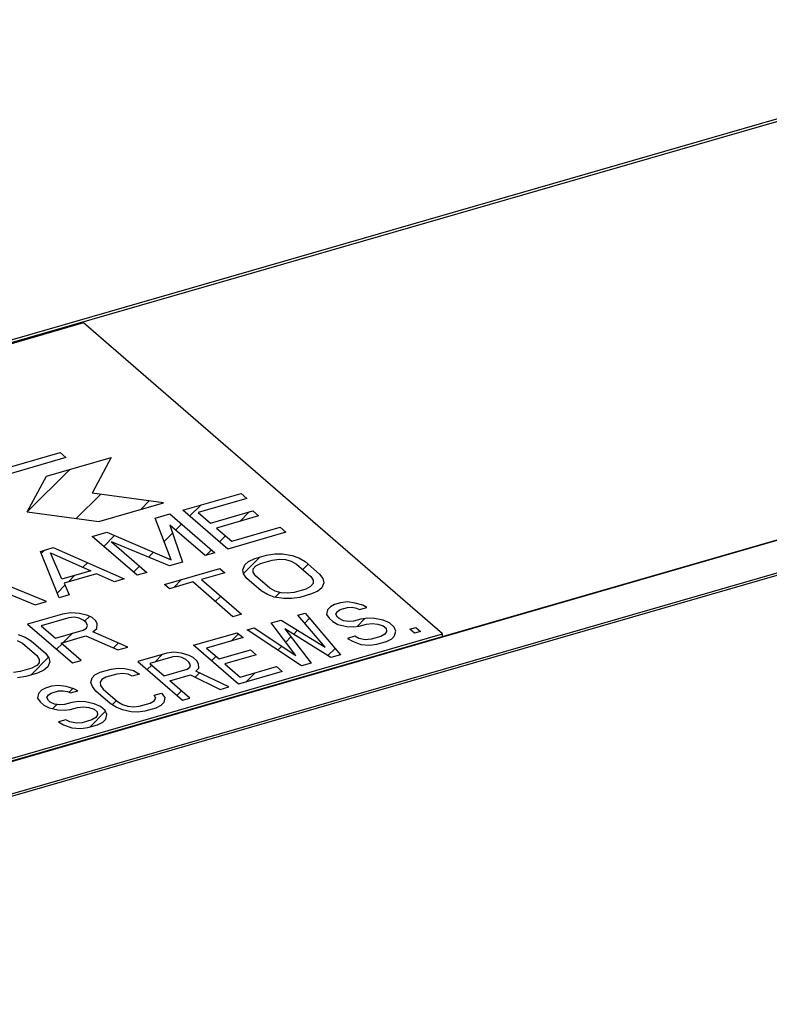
# Model space of a CAD drawing. Header units: millimetres. Extents: x 0 to 2754, y -804 to 1485.
# Tile 4 of 27: x 234 to 285, y 271 to 337. Entities that reach past the tile are written whole.
import ezdxf

# ---------------------------------------------------------------- set-up
doc = ezdxf.new("R2010")
doc.units = ezdxf.units.MM
doc.header["$LTSCALE"] = 115.5
doc.layers.get('0').update_dxf_attribs({"linetype": 'CONTINUOUS'})

msp = doc.modelspace()

# ---------------------------------------------------------------- linework, layer by layer
at = {"color": 6, "linetype": 'Continuous'}
for p, q in [((200.302, 305.592), (307.94, 336.664)), ((332.33, 315.542), (185.721, 273.22)), ((332.42, 313.195), (185.721, 270.847))]:
    msp.add_line(p, q, dxfattribs=at)
at = {"color": 7, "linetype": 'Continuous'}
for p, q in [((200.362, 305.436), (308.104, 336.539)), ((238.651, 316.394), (161.661, 294.169)), ((262.651, 295.609), (238.651, 316.394)), ((332.374, 315.52), (185.661, 273.168)), ((237.469, 307.392), (233.571, 306.267)), ((233.838, 306.786), (237.086, 307.724)), ((236.162, 306.149), (240.492, 307.399)), ((237.086, 307.724), (237.469, 307.392)), ((240.492, 307.399), (239.211, 305.009)), ((234.881, 303.759), (236.162, 306.149)), ((243.992, 304.368), (239.211, 305.009)), ((245.283, 303.875), (249.18, 305)), ((249.18, 305), (249.563, 304.668)), ((239.662, 303.118), (243.992, 304.368)), ((249.563, 304.668), (246.316, 303.731)), ((234.881, 303.759), (239.662, 303.118)), ((243.443, 303.343), (244.417, 303.625)), ((244.417, 303.625), (247.417, 301.027)), ((248.283, 301.277), (245.283, 303.875)), ((246.316, 303.731), (247.145, 303.012)), ((247.145, 303.012), (249.96, 303.824)), ((250.343, 303.493), (247.528, 302.68)), ((249.96, 303.824), (250.343, 303.493)), ((244.5, 300.553), (243.443, 303.343)), ((244.406, 302.884), (245.252, 300.402)), ((246.768, 300.839), (244.406, 302.884)), ((239.221, 302.125), (240.195, 302.406)), ((242.221, 299.527), (239.221, 302.125)), ((240.195, 302.406), (244.5, 300.553)), ((247.528, 302.68), (248.55, 301.796)), ((252.18, 302.402), (248.283, 301.277)), ((248.55, 301.796), (251.797, 302.733)), ((251.797, 302.733), (252.18, 302.402)), ((240.509, 301.759), (242.871, 299.714)), ((244.386, 300.152), (240.509, 301.759)), ((235.757, 301.125), (236.623, 301.375)), ((237.025, 298.027), (235.757, 301.125)), ((237.194, 299.255), (236.445, 301.029)), ((236.445, 301.029), (239.143, 299.817)), ((236.623, 301.375), (241.355, 299.277)), ((247.417, 301.027), (246.768, 300.839)), ((250.106, 300.648), (250.885, 300.873)), ((250.885, 300.873), (251.436, 300.958)), ((251.436, 300.958), (251.954, 300.96)), ((251.954, 300.96), (252.599, 300.852)), ((252.599, 300.852), (253.049, 300.687)), ((245.252, 300.402), (244.386, 300.152)), ((249.286, 299.896), (249.421, 300.229)), ((249.421, 300.229), (249.683, 300.452)), ((249.683, 300.452), (250.106, 300.648)), ((249.998, 299.954), (250.163, 300.149)), ((250.163, 300.149), (250.489, 300.316)), ((250.489, 300.316), (251.268, 300.541)), ((251.268, 300.541), (251.722, 300.599)), ((251.722, 300.599), (252.142, 300.572)), ((252.142, 300.572), (252.528, 300.463)), ((252.528, 300.463), (252.881, 300.27)), ((252.881, 300.27), (253.838, 299.441)), ((253.049, 300.687), (253.465, 300.439)), ((253.465, 300.439), (254.423, 299.609)), ((239.143, 299.817), (237.194, 299.255)), ((239.506, 299.627), (237.341, 299.002)), ((240.705, 299.089), (239.506, 299.627)), ((242.871, 299.714), (242.221, 299.527)), ((244.065, 298.904), (247.768, 299.973)), ((248.087, 299.697), (246.528, 299.247)), ((247.768, 299.973), (248.087, 299.697)), ((249.347, 299.618), (249.286, 299.896)), ((249.568, 299.314), (249.347, 299.618)), ((249.995, 299.732), (249.998, 299.954)), ((250.153, 299.482), (249.995, 299.732)), ((251.11, 298.653), (250.153, 299.482)), ((254.423, 299.609), (254.645, 299.305)), ((237.341, 299.002), (237.674, 298.214)), ((241.355, 299.277), (240.705, 299.089)), ((244.385, 298.628), (244.065, 298.904)), ((245.943, 299.078), (244.385, 298.628)), ((248.624, 296.756), (245.943, 299.078)), ((246.528, 299.247), (249.209, 296.925)), ((250.526, 298.484), (249.568, 299.314)), ((253.993, 298.969), (253.828, 298.774)), ((253.838, 299.441), (253.996, 299.191)), ((253.996, 299.191), (253.993, 298.969)), ((254.705, 299.028), (254.571, 298.694)), ((254.645, 299.305), (254.705, 299.028)), ((233.195, 298.469), (235.401, 297.558)), ((236.159, 297.777), (233.716, 298.767)), ((237.674, 298.214), (237.025, 298.027)), ((250.942, 298.236), (250.526, 298.484)), ((251.393, 298.071), (250.942, 298.236)), ((251.463, 298.46), (251.11, 298.653)), ((251.849, 298.351), (251.463, 298.46)), ((252.269, 298.324), (251.849, 298.351)), ((252.723, 298.382), (252.269, 298.324)), ((253.502, 298.607), (252.723, 298.382)), ((253.885, 298.275), (253.106, 298.05)), ((253.828, 298.774), (253.502, 298.607)), ((254.309, 298.471), (253.885, 298.275)), ((254.571, 298.694), (254.309, 298.471)), ((235.401, 297.558), (236.159, 297.777)), ((252.038, 297.963), (251.393, 298.071)), ((252.555, 297.965), (252.038, 297.963)), ((253.106, 298.05), (252.555, 297.965)), ((255.421, 297.564), (255.16, 297.415)), ((255.827, 297.681), (255.421, 297.564)), ((256.297, 297.743), (255.827, 297.681)), ((256.813, 297.671), (256.297, 297.743)), ((257.312, 297.52), (256.813, 297.671)), ((257.585, 297.377), (257.312, 297.52)), ((237.245, 296.936), (234.907, 296.261)), ((237.796, 297.021), (237.245, 296.936)), ((238.378, 296.968), (237.796, 297.021)), ((238.925, 296.831), (238.378, 296.968)), ((249.209, 296.925), (248.624, 296.756)), ((252.985, 296.861), (253.473, 297.001)), ((254.796, 294.73), (252.985, 296.861)), ((253.473, 297.001), (255.823, 294.216)), ((254.963, 297.21), (254.894, 296.895)), ((254.894, 296.895), (255.068, 296.651)), ((255.16, 297.415), (254.963, 297.21)), ((255.509, 296.926), (255.624, 297.106)), ((255.619, 296.736), (255.509, 296.926)), ((255.624, 297.106), (255.804, 297.232)), ((255.804, 297.232), (256.291, 297.373)), ((256.291, 297.373), (256.599, 297.388)), ((256.599, 297.388), (256.889, 297.324)), ((256.889, 297.324), (257.098, 297.237)), ((257.098, 297.237), (257.585, 297.377)), ((234.907, 296.261), (237.907, 293.663)), ((237.662, 296.687), (235.811, 296.153)), ((238.018, 296.716), (237.662, 296.687)), ((238.341, 296.662), (238.018, 296.716)), ((238.63, 296.524), (238.341, 296.662)), ((238.821, 296.359), (238.63, 296.524)), ((238.915, 296.165), (238.821, 296.359)), ((239.214, 296.693), (238.925, 296.831)), ((239.469, 296.472), (239.214, 296.693)), ((239.563, 296.278), (239.469, 296.472)), ((239.527, 295.973), (239.563, 296.278)), ((251.199, 296.345), (251.849, 296.532)), ((252.848, 294.167), (251.199, 296.345)), ((251.849, 296.532), (254.796, 294.73)), ((255.068, 296.651), (255.323, 296.43)), ((255.323, 296.43), (255.66, 296.232)), ((255.746, 296.626), (255.619, 296.736)), ((255.66, 296.232), (256.24, 296.105)), ((256.019, 296.483), (255.746, 296.626)), ((256.39, 296.443), (256.019, 296.483)), ((256.698, 296.458), (256.39, 296.443)), ((257.185, 296.599), (256.698, 296.458)), ((257.081, 296.126), (257.568, 296.267)), ((257.655, 296.661), (257.185, 296.599)), ((257.568, 296.267), (257.956, 296.306)), ((258.107, 296.644), (257.655, 296.661)), ((257.956, 296.306), (258.328, 296.265)), ((258.687, 296.516), (258.107, 296.644)), ((258.328, 296.265), (258.682, 296.146)), ((259.105, 296.342), (258.687, 296.516)), ((259.424, 296.066), (259.105, 296.342)), ((185.661, 273.384), (262.651, 295.609)), ((234.282, 295.564), (234.732, 295.399)), ((235.811, 296.153), (236.768, 295.324)), ((236.768, 295.324), (238.619, 295.858)), ((238.619, 295.858), (238.848, 295.998)), ((238.848, 295.998), (238.915, 296.165)), ((239.264, 295.75), (239.527, 295.973)), ((241.609, 294.731), (239.264, 295.75)), ((246.003, 294.845), (248.926, 295.689)), ((248.926, 295.689), (249.309, 295.357)), ((249.576, 295.876), (250.063, 296.017)), ((253.225, 293.466), (249.576, 295.876)), ((250.063, 296.017), (252.848, 294.167)), ((252.099, 295.941), (253.875, 293.653)), ((255.174, 294.028), (252.099, 295.941)), ((256.24, 296.105), (256.692, 296.088)), ((256.692, 296.088), (257.081, 296.126)), ((258.786, 295.587), (258.525, 295.438)), ((258.682, 296.146), (258.873, 295.981)), ((258.902, 295.768), (258.786, 295.587)), ((258.873, 295.981), (258.902, 295.768)), ((259.517, 295.798), (259.424, 296.066)), ((259.448, 295.483), (259.517, 295.798)), ((260.457, 295.922), (260.862, 296.039)), ((260.776, 295.645), (260.457, 295.922)), ((261.182, 295.762), (260.776, 295.645)), ((260.862, 296.039), (261.182, 295.762)), ((262.651, 295.393), (262.651, 295.609)), ((234.212, 295.175), (234.564, 294.982)), ((234.564, 294.982), (235.522, 294.153)), ((234.732, 295.399), (235.149, 295.151)), ((235.149, 295.151), (236.106, 294.322)), ((237.151, 294.992), (238.808, 295.47)), ((238.492, 293.831), (237.151, 294.992)), ((238.808, 295.47), (240.927, 294.534)), ((249.309, 295.357), (246.873, 294.654)), ((256.779, 295.45), (256.292, 295.309)), ((256.292, 295.309), (256.629, 295.112)), ((256.629, 295.112), (257.192, 294.905)), ((257.052, 295.307), (256.779, 295.45)), ((257.487, 295.212), (257.052, 295.307)), ((257.192, 294.905), (257.789, 294.857)), ((257.876, 295.25), (257.487, 295.212)), ((257.789, 294.857), (258.259, 294.919)), ((258.525, 295.438), (257.876, 295.25)), ((258.259, 294.919), (258.908, 295.106)), ((258.908, 295.106), (259.25, 295.279)), ((259.25, 295.279), (259.448, 295.483)), ((236.106, 294.322), (236.328, 294.017)), ((240.927, 294.534), (241.609, 294.731)), ((244.217, 294.329), (242.268, 293.767)), ((244.687, 294.391), (244.217, 294.329)), ((245.203, 294.319), (244.687, 294.391)), ((245.702, 294.168), (245.203, 294.319)), ((249.003, 292.247), (246.003, 294.845)), ((246.873, 294.654), (247.703, 293.935)), ((247.703, 293.935), (249.814, 294.545)), ((250.197, 294.213), (248.086, 293.604)), ((249.814, 294.545), (250.197, 294.213)), ((255.823, 294.216), (255.174, 294.028)), ((235.676, 293.682), (235.512, 293.487)), ((235.522, 294.153), (235.68, 293.904)), ((235.68, 293.904), (235.676, 293.682)), ((236.389, 293.74), (236.254, 293.406)), ((236.328, 294.017), (236.389, 293.74)), ((237.907, 293.663), (238.492, 293.831)), ((242.268, 293.767), (245.268, 291.169)), ((244.617, 294.076), (243.075, 293.631)), ((243.075, 293.631), (244.032, 292.802)), ((244.925, 294.091), (244.617, 294.076)), ((245.215, 294.028), (244.925, 294.091)), ((245.487, 293.885), (245.215, 294.028)), ((245.679, 293.719), (245.487, 293.885)), ((245.789, 293.53), (245.679, 293.719)), ((245.975, 294.026), (245.702, 294.168)), ((246.23, 293.805), (245.975, 294.026)), ((246.34, 293.616), (246.23, 293.805)), ((246.352, 293.324), (246.34, 293.616)), ((248.086, 293.604), (249.107, 292.719)), ((253.875, 293.653), (253.225, 293.466)), ((234.406, 293.094), (233.953, 293.037)), ((235.186, 293.319), (234.406, 293.094)), ((235.569, 292.988), (234.789, 292.763)), ((235.512, 293.487), (235.186, 293.319)), ((235.992, 293.183), (235.569, 292.988)), ((236.254, 293.406), (235.992, 293.183)), ((239.409, 292.868), (239.752, 293.04)), ((239.752, 293.04), (240.482, 293.251)), ((240.865, 292.92), (240.135, 292.709)), ((240.482, 293.251), (240.952, 293.313)), ((241.254, 292.958), (240.865, 292.92)), ((240.952, 293.313), (241.404, 293.296)), ((241.625, 292.918), (241.254, 292.958)), ((241.404, 293.296), (241.985, 293.169)), ((241.898, 292.775), (241.625, 292.918)), ((242.385, 292.916), (241.898, 292.775)), ((241.985, 293.169), (242.385, 292.916)), ((244.032, 292.802), (245.575, 293.247)), ((245.575, 293.247), (245.755, 293.373)), ((245.755, 293.373), (245.789, 293.53)), ((246.155, 293.12), (246.352, 293.324)), ((248.354, 292.059), (246.155, 293.12)), ((251.926, 293.091), (249.003, 292.247)), ((249.107, 292.719), (251.543, 293.422)), ((251.543, 293.422), (251.926, 293.091)), ((234.789, 292.763), (234.239, 292.677)), ((239.143, 292.349), (239.212, 292.663)), ((239.236, 292.081), (239.143, 292.349)), ((239.212, 292.663), (239.409, 292.868)), ((239.874, 292.56), (239.758, 292.379)), ((239.758, 292.379), (239.787, 292.166)), ((240.135, 292.709), (239.874, 292.56)), ((244.415, 292.47), (245.795, 292.869)), ((245.756, 291.309), (244.415, 292.47)), ((245.795, 292.869), (247.785, 291.895)), ((235.64, 291.632), (235.571, 291.317)), ((235.837, 291.837), (235.64, 291.632)), ((236.098, 291.986), (235.837, 291.837)), ((236.504, 292.103), (236.098, 291.986)), ((236.301, 291.528), (236.481, 291.654)), ((236.481, 291.654), (236.968, 291.795)), ((236.974, 292.165), (236.504, 292.103)), ((236.968, 291.795), (237.276, 291.81)), ((237.49, 292.093), (236.974, 292.165)), ((237.276, 291.81), (237.566, 291.746)), ((237.989, 291.942), (237.49, 292.093)), ((237.566, 291.746), (237.774, 291.659)), ((237.774, 291.659), (238.262, 291.799)), ((238.262, 291.799), (237.989, 291.942)), ((239.474, 291.781), (239.236, 292.081)), ((240.431, 290.952), (239.474, 291.781)), ((239.787, 292.166), (239.961, 291.921)), ((239.961, 291.921), (240.918, 291.092)), ((243.366, 291.504), (243.853, 291.645)), ((243.853, 291.645), (244.091, 291.345)), ((247.785, 291.895), (248.354, 292.059)), ((235.571, 291.317), (235.745, 291.073)), ((235.745, 291.073), (236, 290.852)), ((236.185, 291.347), (236.301, 291.528)), ((236.296, 291.158), (236.185, 291.347)), ((236.423, 291.048), (236.296, 291.158)), ((236.696, 290.905), (236.423, 291.048)), ((237.862, 291.021), (237.375, 290.88)), ((238.332, 291.083), (237.862, 291.021)), ((238.784, 291.066), (238.332, 291.083)), ((239.364, 290.938), (238.784, 291.066)), ((239.782, 290.764), (239.364, 290.938)), ((240.832, 290.699), (240.431, 290.952)), ((240.918, 291.092), (241.255, 290.895)), ((242.369, 290.774), (243.099, 290.985)), ((243.099, 290.985), (243.36, 291.134)), ((243.36, 291.134), (243.476, 291.315)), ((243.476, 291.315), (243.366, 291.504)), ((244.021, 291.03), (243.824, 290.826)), ((244.091, 291.345), (244.021, 291.03)), ((245.268, 291.169), (245.756, 291.309)), ((236, 290.852), (236.336, 290.654)), ((236.336, 290.654), (236.917, 290.527)), ((237.067, 290.865), (236.696, 290.905)), ((236.917, 290.527), (237.369, 290.51)), ((237.375, 290.88), (237.067, 290.865)), ((237.369, 290.51), (237.758, 290.548)), ((237.758, 290.548), (238.245, 290.689)), ((238.245, 290.689), (238.633, 290.727)), ((238.633, 290.727), (239.005, 290.687)), ((239.005, 290.687), (239.358, 290.568)), ((239.358, 290.568), (239.55, 290.402)), ((239.55, 290.402), (239.579, 290.19)), ((240.101, 290.488), (239.782, 290.764)), ((240.194, 290.22), (240.101, 290.488)), ((241.249, 290.524), (240.832, 290.699)), ((241.829, 290.397), (241.249, 290.524)), ((241.255, 290.895), (241.609, 290.776)), ((241.609, 290.776), (241.98, 290.735)), ((242.282, 290.38), (241.829, 290.397)), ((241.98, 290.735), (242.369, 290.774)), ((242.752, 290.442), (242.282, 290.38)), ((243.482, 290.653), (242.752, 290.442)), ((243.824, 290.826), (243.482, 290.653)), ((237.456, 289.872), (236.969, 289.731)), ((236.969, 289.731), (237.306, 289.533)), ((237.729, 289.729), (237.456, 289.872)), ((238.164, 289.634), (237.729, 289.729)), ((238.553, 289.672), (238.164, 289.634)), ((239.202, 289.86), (238.553, 289.672)), ((239.463, 290.009), (239.202, 289.86)), ((239.579, 290.19), (239.463, 290.009)), ((239.585, 289.528), (239.927, 289.701)), ((239.927, 289.701), (240.124, 289.905)), ((240.124, 289.905), (240.194, 290.22)), ((237.306, 289.533), (237.868, 289.327)), ((237.868, 289.327), (238.466, 289.279)), ((238.466, 289.279), (238.936, 289.341)), ((238.936, 289.341), (239.585, 289.528))]:
    msp.add_line(p, q, dxfattribs=at)
at = {"color": 3, "linetype": 'Continuous'}
msp.add_line((332.374, 313.355), (185.661, 271.003), dxfattribs=at)
at = {"color": 2, "linetype": 'Continuous'}
for p, q in [((234.881, 303.759), (237.721, 306.599)), ((238.154, 303.32), (239.768, 304.934)), ((242.478, 303.931), (243.042, 304.495)), ((245.739, 303.48), (246.479, 304.22)), ((249.108, 303.136), (249.729, 303.758)), ((244.801, 302.542), (245.203, 302.944)), ((239.998, 301.452), (240.725, 302.178)), ((244.036, 301.777), (244.593, 302.334)), ((247.728, 301.757), (248.13, 302.159)), ((252.047, 302.363), (252.129, 302.446)), ((235.816, 300.981), (236.041, 301.207)), ((242.99, 300.731), (243.32, 301.061)), ((246.828, 300.857), (247.193, 301.221)), ((238.605, 300.059), (238.908, 300.361)), ((241.988, 299.729), (242.39, 300.131)), ((249.339, 299.655), (250.424, 300.74)), ((253.302, 299.906), (253.663, 300.267)), ((237.634, 299.087), (238.048, 299.501)), ((236.894, 298.347), (237.403, 298.856)), ((244.687, 298.715), (245.205, 299.233)), ((251.457, 298.061), (251.769, 298.373)), ((247.454, 297.77), (247.815, 298.132)), ((238.712, 296.453), (239.037, 296.778)), ((253.437, 296.329), (253.764, 296.656)), ((256.932, 296.112), (257.455, 296.634)), ((237.292, 295.033), (237.913, 295.654)), ((248.527, 295.131), (249.011, 295.615)), ((252.685, 295.576), (252.961, 295.852)), ((236.843, 294.584), (237.205, 294.946)), ((240.635, 294.664), (240.977, 295.006)), ((252.17, 295.062), (252.514, 295.406)), ((243.412, 293.728), (243.93, 294.247)), ((251.629, 294.52), (251.903, 294.795)), ((254.973, 294.153), (255.463, 294.642)), ((235.116, 292.857), (236.306, 294.047)), ((247.202, 293.806), (247.504, 294.108)), ((242.902, 293.218), (243.203, 293.52)), ((246.111, 292.714), (246.398, 293.002)), ((249.498, 292.39), (250.12, 293.011)), ((237.673, 291.701), (237.931, 291.959)), ((244.891, 291.495), (245.193, 291.797)), ((240.556, 290.873), (240.842, 291.158)), ((236.573, 290.602), (236.859, 290.888)), ((239.06, 289.377), (240.119, 290.435))]:
    msp.add_line(p, q, dxfattribs=at)

doc.saveas('drawing.dxf')
